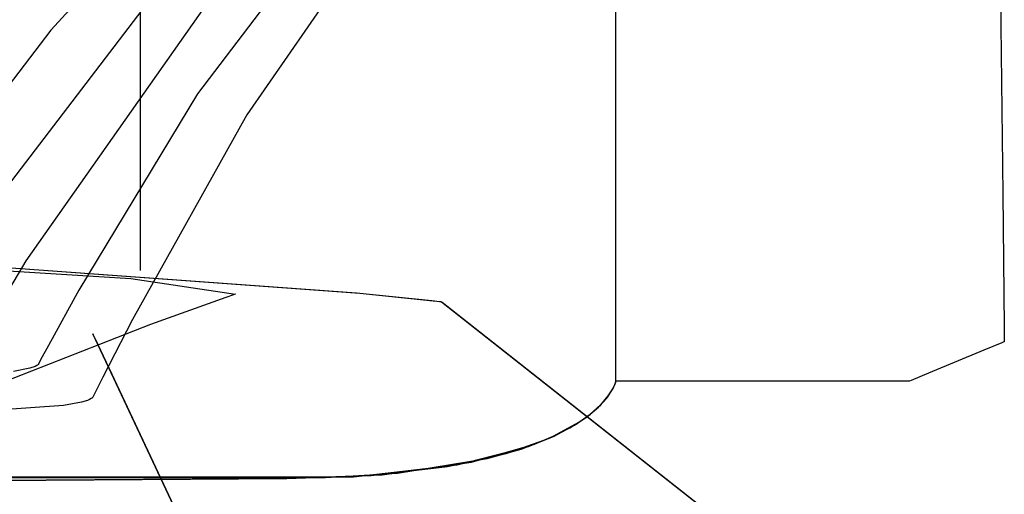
# Model space of a CAD drawing. Extents: x -3.57 to 3.57, y -2.08 to 2.06.
# Tile 212 of 219: x 3.1346 to 3.1844, y 0.6352 to 0.6592. Entities that reach past the tile are written whole.
import ezdxf

# ---------------------------------------------------------------- set-up
doc = ezdxf.new("R2010")
doc.units = 0

msp = doc.modelspace()

# ---------------------------------------------------------------- linework, layer by layer
at = {"layer": 'Layer 1', "color": 7, "linetype": 'CONTINUOUS'}
for p, q in [((3.164744, 0.649397), (3.164744, 0.680134)), ((3.164744, 0.646385), (3.164744, 0.678832)), ((3.164744, 0.646385), (3.164744, 0.678832)), ((3.164744, 0.646385), (3.164744, 0.678832)), ((3.164744, 0.646385), (3.164744, 0.678832)), ((3.164744, 0.646385), (3.164744, 0.678832)), ((3.164744, 0.646385), (3.164744, 0.678832)), ((3.164744, 0.646385), (3.164744, 0.678832)), ((3.164744, 0.646385), (3.164744, 0.678832)), ((3.164744, 0.646385), (3.164744, 0.678832)), ((3.164744, 0.646385), (3.164744, 0.678832)), ((3.164744, 0.646385), (3.164744, 0.678832)), ((3.164744, 0.646385), (3.164744, 0.678832)), ((3.164744, 0.646385), (3.164744, 0.678832)), ((3.164744, 0.646385), (3.164744, 0.678832)), ((3.164744, 0.646385), (3.164744, 0.678832)), ((3.164744, 0.646385), (3.164744, 0.678832)), ((3.164744, 0.646385), (3.164744, 0.678832)), ((3.164744, 0.645774), (3.164744, 0.677284)), ((3.164744, 0.643061), (3.164744, 0.675991)), ((3.164744, 0.642482), (3.164744, 0.675147)), ((3.140709, 0.647496), (3.140709, 0.67172)), ((3.184056, 0.671738), (3.184289, 0.650366)), ((3.154526, 0.669832), (3.143596, 0.655421)), ((3.164744, 0.644255), (3.164744, 0.670234)), ((3.156468, 0.669365), (3.146083, 0.654354)), ((3.142611, 0.665684), (3.136186, 0.658633)), ((3.144822, 0.664946), (3.13222, 0.648442)), ((3.147038, 0.664209), (3.134916, 0.646963)), ((3.136186, 0.658633), (3.129531, 0.649922)), ((3.143596, 0.655421), (3.137604, 0.645483)), ((3.146083, 0.654354), (3.140313, 0.644007)), ((3.184289, 0.650366), (3.184362, 0.643633)), ((3.164744, 0.641897), (3.164744, 0.649397)), ((3.151627, 0.645342), (3.122777, 0.647419)), ((3.151795, 0.645325), (3.122952, 0.647419)), ((3.140709, 0.646597), (3.140709, 0.647496)), ((3.125644, 0.646983), (3.140222, 0.646082)), ((3.134916, 0.646963), (3.133321, 0.644275)), ((3.140709, 0.646512), (3.140709, 0.646597)), ((3.140709, 0.646493), (3.140709, 0.646512)), ((3.140709, 0.646489), (3.140709, 0.646493)), ((3.140709, 0.646488), (3.140709, 0.646489)), ((3.140709, 0.646488), (3.140709, 0.646488)), ((3.140709, 0.646488), (3.140709, 0.646488)), ((3.140709, 0.646488), (3.140709, 0.646488)), ((3.140709, 0.646488), (3.140709, 0.646488)), ((3.140709, 0.646488), (3.140709, 0.646488)), ((3.140709, 0.646488), (3.140709, 0.646488)), ((3.140709, 0.646488), (3.140709, 0.646488)), ((3.140222, 0.646082), (3.145516, 0.645287)), ((3.164744, 0.641457), (3.164744, 0.646385)), ((3.164744, 0.641457), (3.164744, 0.646385)), ((3.164744, 0.641457), (3.164744, 0.646385)), ((3.164744, 0.641457), (3.164744, 0.646385)), ((3.164744, 0.641457), (3.164744, 0.646385)), ((3.164744, 0.641457), (3.164744, 0.646385)), ((3.164744, 0.641457), (3.164744, 0.646385)), ((3.164744, 0.641457), (3.164744, 0.646385)), ((3.164744, 0.641457), (3.164744, 0.646385)), ((3.164744, 0.641457), (3.164744, 0.646385)), ((3.164744, 0.641457), (3.164744, 0.646385)), ((3.164744, 0.641457), (3.164744, 0.646385)), ((3.164744, 0.641457), (3.164744, 0.646385)), ((3.164744, 0.641457), (3.164744, 0.646385)), ((3.164744, 0.641457), (3.164744, 0.646385)), ((3.164744, 0.641457), (3.164744, 0.646385)), ((3.164744, 0.641457), (3.164744, 0.646385)), ((3.137604, 0.645483), (3.136057, 0.642681)), ((3.164744, 0.641388), (3.164744, 0.645774)), ((3.145029, 0.645118), (3.141224, 0.643754)), ((3.145407, 0.64525), (3.145029, 0.645118)), ((3.145496, 0.64528), (3.145407, 0.64525)), ((3.145514, 0.645287), (3.145496, 0.64528)), ((3.145515, 0.645287), (3.145514, 0.645287)), ((3.145516, 0.645287), (3.145515, 0.645287)), ((3.145516, 0.645287), (3.145516, 0.645287)), ((3.145516, 0.645287), (3.145516, 0.645287)), ((3.145516, 0.645287), (3.145516, 0.645287)), ((3.145516, 0.645287), (3.145516, 0.645287)), ((3.145516, 0.645287), (3.145516, 0.645287)), ((3.155446, 0.644939), (3.151627, 0.645342)), ((3.155508, 0.644932), (3.151795, 0.645325)), ((3.155824, 0.644898), (3.155446, 0.644939)), ((3.155853, 0.644895), (3.155508, 0.644932)), ((3.155913, 0.644888), (3.155824, 0.644898)), ((3.155924, 0.644887), (3.155853, 0.644895)), ((3.155931, 0.644886), (3.155913, 0.644888)), ((3.155931, 0.644886), (3.155924, 0.644887)), ((3.155933, 0.644886), (3.155931, 0.644886)), ((3.155933, 0.644886), (3.155931, 0.644886)), ((3.155935, 0.644884), (3.155933, 0.644886)), ((3.155933, 0.644886), (3.155933, 0.644886)), ((3.155933, 0.644886), (3.155933, 0.644886)), ((3.155933, 0.644886), (3.155933, 0.644886)), ((3.155933, 0.644886), (3.155933, 0.644886)), ((3.155933, 0.644886), (3.155933, 0.644886)), ((3.155933, 0.644886), (3.155933, 0.644886)), ((3.155933, 0.644886), (3.155933, 0.644886)), ((3.155933, 0.644886), (3.155933, 0.644886)), ((3.170546, 0.63335), (3.155933, 0.644886)), ((3.155933, 0.644886), (3.155933, 0.644886)), ((3.155933, 0.644886), (3.155933, 0.644886)), ((3.155933, 0.644886), (3.155933, 0.644886)), ((3.155933, 0.644886), (3.155933, 0.644886)), ((3.155933, 0.644886), (3.155933, 0.644886)), ((3.155933, 0.644886), (3.155933, 0.644886)), ((3.155933, 0.644886), (3.155933, 0.644886)), ((3.155966, 0.644859), (3.155935, 0.644884)), ((3.156438, 0.644487), (3.155966, 0.644859)), ((3.16902, 0.634555), (3.156438, 0.644487)), ((3.140313, 0.644007), (3.138815, 0.64109)), ((3.164744, 0.641257), (3.164744, 0.644255)), ((3.141224, 0.643754), (3.127006, 0.638164)), ((3.184362, 0.643633), (3.184369, 0.643004)), ((3.138307, 0.643283), (3.138307, 0.643283)), ((3.138307, 0.643283), (3.138307, 0.643283)), ((3.138307, 0.643283), (3.138307, 0.643283)), ((3.138307, 0.643283), (3.138307, 0.643283)), ((3.138307, 0.643283), (3.138307, 0.643283)), ((3.138307, 0.643283), (3.138307, 0.643283)), ((3.138307, 0.643283), (3.138307, 0.643283)), ((3.138307, 0.643283), (3.138308, 0.643282)), ((3.160273, 0.596418), (3.138307, 0.643283)), ((3.138308, 0.643282), (3.138311, 0.643274)), ((3.138311, 0.643274), (3.13833, 0.643235)), ((3.13833, 0.643235), (3.138411, 0.643063)), ((3.138411, 0.643063), (3.139267, 0.641236)), ((3.164744, 0.641304), (3.164744, 0.643061)), ((3.184369, 0.643004), (3.18437, 0.642889)), ((3.136057, 0.642681), (3.135668, 0.64196)), ((3.164744, 0.641062), (3.164744, 0.642482)), ((3.183327, 0.642448), (3.180539, 0.641288)), ((3.184246, 0.64283), (3.183327, 0.642448)), ((3.184342, 0.64287), (3.184246, 0.64283)), ((3.184365, 0.64288), (3.184342, 0.64287)), ((3.184369, 0.642882), (3.184365, 0.64288)), ((3.18437, 0.642882), (3.184369, 0.642882)), ((3.18437, 0.642889), (3.18437, 0.642882)), ((3.18437, 0.642882), (3.18437, 0.642882)), ((3.18437, 0.642882), (3.18437, 0.642882)), ((3.18437, 0.642882), (3.18437, 0.642882)), ((3.18437, 0.642882), (3.18437, 0.642882)), ((3.18437, 0.642882), (3.18437, 0.642882)), ((3.18437, 0.642882), (3.18437, 0.642882)), ((3.18437, 0.642882), (3.18437, 0.642882)), ((3.18437, 0.642882), (3.18437, 0.642882)), ((3.135668, 0.64196), (3.13557, 0.641778)), ((3.135125, 0.641537), (3.134301, 0.641369)), ((3.135384, 0.641626), (3.135125, 0.641537)), ((3.135475, 0.641673), (3.135384, 0.641626)), ((3.13551, 0.641696), (3.135475, 0.641673)), ((3.135539, 0.64172), (3.13551, 0.641696)), ((3.135546, 0.641732), (3.135539, 0.64172)), ((3.13557, 0.641778), (3.135546, 0.641732)), ((3.164744, 0.641111), (3.164744, 0.641897)), ((3.164744, 0.64099), (3.164744, 0.641457)), ((3.164744, 0.64099), (3.164744, 0.641457)), ((3.164744, 0.64099), (3.164744, 0.641457)), ((3.164744, 0.64099), (3.164744, 0.641457)), ((3.164744, 0.64099), (3.164744, 0.641457)), ((3.164744, 0.64099), (3.164744, 0.641457)), ((3.164744, 0.64099), (3.164744, 0.641457)), ((3.164744, 0.64099), (3.164744, 0.641457)), ((3.164744, 0.64099), (3.164744, 0.641457)), ((3.164744, 0.64099), (3.164744, 0.641457)), ((3.164744, 0.64099), (3.164744, 0.641457)), ((3.164744, 0.64099), (3.164744, 0.641457)), ((3.164744, 0.64099), (3.164744, 0.641457)), ((3.164744, 0.64099), (3.164744, 0.641457)), ((3.164744, 0.64099), (3.164744, 0.641457)), ((3.164744, 0.64099), (3.164744, 0.641457)), ((3.164744, 0.64099), (3.164744, 0.641457)), ((3.138815, 0.64109), (3.138437, 0.640339)), ((3.139267, 0.641236), (3.162339, 0.592012)), ((3.164744, 0.640977), (3.164744, 0.641388)), ((3.164744, 0.640929), (3.164744, 0.641304)), ((3.164744, 0.640965), (3.164744, 0.641257)), ((3.164744, 0.640925), (3.164744, 0.641111)), ((3.164744, 0.640925), (3.164744, 0.641062)), ((3.164744, 0.640894), (3.164744, 0.64099)), ((3.164744, 0.640894), (3.164744, 0.64099)), ((3.164744, 0.640894), (3.164744, 0.64099)), ((3.164744, 0.640894), (3.164744, 0.64099)), ((3.164744, 0.640894), (3.164744, 0.64099)), ((3.164744, 0.640894), (3.164744, 0.64099)), ((3.164744, 0.640894), (3.164744, 0.64099)), ((3.164744, 0.640894), (3.164744, 0.64099)), ((3.164744, 0.640894), (3.164744, 0.64099)), ((3.164744, 0.640894), (3.164744, 0.64099)), ((3.164744, 0.640894), (3.164744, 0.64099)), ((3.164744, 0.640894), (3.164744, 0.64099)), ((3.164744, 0.640894), (3.164744, 0.64099)), ((3.164744, 0.640894), (3.164744, 0.64099)), ((3.164744, 0.640894), (3.164744, 0.64099)), ((3.164744, 0.640894), (3.164744, 0.64099)), ((3.164744, 0.640894), (3.164744, 0.64099)), ((3.164744, 0.640892), (3.164744, 0.640977)), ((3.164744, 0.640897), (3.164744, 0.640965)), ((3.164744, 0.640893), (3.164744, 0.640929)), ((3.164744, 0.640891), (3.164744, 0.640925)), ((3.164744, 0.640887), (3.164744, 0.640925)), ((3.179661, 0.640923), (3.179579, 0.640889)), ((3.180539, 0.641288), (3.179661, 0.640923)), ((3.164327, 0.640098), (3.164557, 0.640446)), ((3.164354, 0.640135), (3.164584, 0.640495)), ((3.164354, 0.640135), (3.164584, 0.640495)), ((3.164354, 0.640135), (3.164584, 0.640495)), ((3.164354, 0.640135), (3.164584, 0.640495)), ((3.164354, 0.640135), (3.164584, 0.640495)), ((3.164354, 0.640135), (3.164584, 0.640495)), ((3.164354, 0.640135), (3.164584, 0.640495)), ((3.164354, 0.640135), (3.164584, 0.640495)), ((3.164354, 0.640135), (3.164584, 0.640495)), ((3.164354, 0.640135), (3.164584, 0.640495)), ((3.164354, 0.640135), (3.164584, 0.640495)), ((3.164354, 0.640135), (3.164584, 0.640495)), ((3.164354, 0.640135), (3.164584, 0.640495)), ((3.164354, 0.640135), (3.164584, 0.640495)), ((3.164354, 0.640135), (3.164584, 0.640495)), ((3.164354, 0.640135), (3.164584, 0.640495)), ((3.164354, 0.640135), (3.164584, 0.640495)), ((3.164354, 0.640134), (3.164584, 0.640495)), ((3.164441, 0.640258), (3.164595, 0.640516)), ((3.164539, 0.640415), (3.164682, 0.640697)), ((3.164557, 0.640446), (3.164685, 0.640704)), ((3.164584, 0.640495), (3.164702, 0.640749)), ((3.164584, 0.640495), (3.164702, 0.640749)), ((3.164584, 0.640495), (3.164702, 0.640749)), ((3.164584, 0.640495), (3.164702, 0.640749)), ((3.164584, 0.640495), (3.164702, 0.640749)), ((3.164584, 0.640495), (3.164702, 0.640749)), ((3.164584, 0.640495), (3.164702, 0.640749)), ((3.164584, 0.640495), (3.164702, 0.640749)), ((3.164584, 0.640495), (3.164702, 0.640749)), ((3.164584, 0.640495), (3.164702, 0.640749)), ((3.164584, 0.640495), (3.164702, 0.640749)), ((3.164584, 0.640495), (3.164702, 0.640749)), ((3.164584, 0.640495), (3.164702, 0.640749)), ((3.164584, 0.640495), (3.164702, 0.640749)), ((3.164584, 0.640495), (3.164702, 0.640749)), ((3.164584, 0.640495), (3.164702, 0.640749)), ((3.164584, 0.640495), (3.164702, 0.640749)), ((3.164584, 0.640495), (3.164702, 0.640749)), ((3.164595, 0.640516), (3.164688, 0.640712)), ((3.164682, 0.640697), (3.164738, 0.640856)), ((3.164685, 0.640704), (3.164737, 0.640853)), ((3.164688, 0.640712), (3.164732, 0.640838)), ((3.164702, 0.640749), (3.164742, 0.640873)), ((3.164702, 0.640749), (3.164742, 0.640873)), ((3.164702, 0.640749), (3.164742, 0.640873)), ((3.164702, 0.640749), (3.164742, 0.640873)), ((3.164702, 0.640749), (3.164742, 0.640873)), ((3.164702, 0.640749), (3.164742, 0.640873)), ((3.164702, 0.640749), (3.164742, 0.640873)), ((3.164702, 0.640749), (3.164742, 0.640873)), ((3.164702, 0.640749), (3.164742, 0.640873)), ((3.164702, 0.640749), (3.164742, 0.640873)), ((3.164702, 0.640749), (3.164742, 0.640873)), ((3.164702, 0.640749), (3.164742, 0.640873)), ((3.164702, 0.640749), (3.164742, 0.640873)), ((3.164702, 0.640749), (3.164742, 0.640873)), ((3.164702, 0.640749), (3.164742, 0.640873)), ((3.164702, 0.640749), (3.164742, 0.640873)), ((3.164702, 0.640749), (3.164742, 0.640873)), ((3.164702, 0.640749), (3.164742, 0.640873)), ((3.164732, 0.640838), (3.164744, 0.640882)), ((3.164737, 0.640853), (3.164744, 0.64088)), ((3.164738, 0.640856), (3.164744, 0.640881)), ((3.164742, 0.640873), (3.164744, 0.640881)), ((3.164742, 0.640873), (3.164744, 0.640881)), ((3.164742, 0.640873), (3.164744, 0.640881)), ((3.164742, 0.640873), (3.164744, 0.640881)), ((3.164742, 0.640873), (3.164744, 0.640881)), ((3.164742, 0.640873), (3.164744, 0.640881)), ((3.164742, 0.640873), (3.164744, 0.640881)), ((3.164742, 0.640873), (3.164744, 0.640881)), ((3.164742, 0.640873), (3.164744, 0.640881)), ((3.164742, 0.640873), (3.164744, 0.640881)), ((3.164742, 0.640873), (3.164744, 0.640881)), ((3.164742, 0.640873), (3.164744, 0.640881)), ((3.164742, 0.640873), (3.164744, 0.640881)), ((3.164742, 0.640873), (3.164744, 0.640881)), ((3.164742, 0.640873), (3.164744, 0.640881)), ((3.164742, 0.640873), (3.164744, 0.640881)), ((3.164742, 0.640873), (3.164744, 0.640881)), ((3.164742, 0.640873), (3.164744, 0.640881)), ((3.164744, 0.640884), (3.164744, 0.640897)), ((3.164744, 0.640885), (3.164744, 0.640894)), ((3.164744, 0.640885), (3.164744, 0.640894)), ((3.164744, 0.640885), (3.164744, 0.640894)), ((3.164744, 0.640885), (3.164744, 0.640894)), ((3.164744, 0.640885), (3.164744, 0.640894)), ((3.164744, 0.640885), (3.164744, 0.640894)), ((3.164744, 0.640885), (3.164744, 0.640894)), ((3.164744, 0.640885), (3.164744, 0.640894)), ((3.164744, 0.640885), (3.164744, 0.640894)), ((3.164744, 0.640885), (3.164744, 0.640894)), ((3.164744, 0.640885), (3.164744, 0.640894)), ((3.164744, 0.640885), (3.164744, 0.640894)), ((3.164744, 0.640885), (3.164744, 0.640894)), ((3.164744, 0.640885), (3.164744, 0.640894)), ((3.164744, 0.640885), (3.164744, 0.640894)), ((3.164744, 0.640885), (3.164744, 0.640894)), ((3.164744, 0.640885), (3.164744, 0.640894)), ((3.164744, 0.640885), (3.164744, 0.640893)), ((3.164744, 0.640884), (3.164744, 0.640892)), ((3.164744, 0.640884), (3.164744, 0.640891)), ((3.164744, 0.640883), (3.164744, 0.640887)), ((3.164744, 0.640882), (3.164744, 0.640885)), ((3.164744, 0.640883), (3.164744, 0.640885)), ((3.164744, 0.640883), (3.164744, 0.640885)), ((3.164744, 0.640883), (3.164744, 0.640885)), ((3.164744, 0.640883), (3.164744, 0.640885)), ((3.164744, 0.640883), (3.164744, 0.640885)), ((3.164744, 0.640883), (3.164744, 0.640885)), ((3.164744, 0.640883), (3.164744, 0.640885)), ((3.164744, 0.640883), (3.164744, 0.640885)), ((3.164744, 0.640883), (3.164744, 0.640885)), ((3.164744, 0.640883), (3.164744, 0.640885)), ((3.164744, 0.640883), (3.164744, 0.640885)), ((3.164744, 0.640883), (3.164744, 0.640885)), ((3.164744, 0.640883), (3.164744, 0.640885)), ((3.164744, 0.640883), (3.164744, 0.640885)), ((3.164744, 0.640883), (3.164744, 0.640885)), ((3.164744, 0.640883), (3.164744, 0.640885)), ((3.164744, 0.640883), (3.164744, 0.640885)), ((3.164744, 0.640883), (3.164744, 0.640884)), ((3.164744, 0.640882), (3.164744, 0.640884)), ((3.164744, 0.640882), (3.164744, 0.640884)), ((3.164744, 0.640882), (3.164744, 0.640883)), ((3.164744, 0.640882), (3.164744, 0.640883)), ((3.164744, 0.640882), (3.164744, 0.640883)), ((3.164744, 0.640882), (3.164744, 0.640883)), ((3.164744, 0.640882), (3.164744, 0.640883)), ((3.164744, 0.640882), (3.164744, 0.640883)), ((3.164744, 0.640882), (3.164744, 0.640883)), ((3.164744, 0.640882), (3.164744, 0.640883)), ((3.164744, 0.640882), (3.164744, 0.640883)), ((3.164744, 0.640882), (3.164744, 0.640883)), ((3.164744, 0.640882), (3.164744, 0.640883)), ((3.164744, 0.640882), (3.164744, 0.640883)), ((3.164744, 0.640882), (3.164744, 0.640883)), ((3.164744, 0.640882), (3.164744, 0.640883)), ((3.164744, 0.640882), (3.164744, 0.640883)), ((3.164744, 0.640882), (3.164744, 0.640883)), ((3.164744, 0.640882), (3.164744, 0.640883)), ((3.164744, 0.640882), (3.164744, 0.640883)), ((3.164744, 0.640882), (3.164744, 0.640883)), ((3.164744, 0.640881), (3.164744, 0.640882)), ((3.164744, 0.640882), (3.164744, 0.640882)), ((3.164744, 0.640882), (3.164744, 0.640882)), ((3.164744, 0.640882), (3.164744, 0.640882)), ((3.164744, 0.640882), (3.164744, 0.640882)), ((3.164744, 0.640882), (3.164744, 0.640882)), ((3.164744, 0.64088), (3.164744, 0.640882)), ((3.164744, 0.640882), (3.164744, 0.640882)), ((3.164744, 0.640882), (3.164744, 0.640882)), ((3.164744, 0.640882), (3.164744, 0.640882)), ((3.164744, 0.640882), (3.164744, 0.640882)), ((3.164744, 0.640882), (3.164744, 0.640882)), ((3.164744, 0.640882), (3.164744, 0.640882)), ((3.164744, 0.640881), (3.164744, 0.640882)), ((3.164744, 0.640882), (3.164744, 0.640882)), ((3.164744, 0.640882), (3.164744, 0.640882)), ((3.164744, 0.640882), (3.164744, 0.640882)), ((3.164744, 0.640882), (3.164744, 0.640882)), ((3.164744, 0.640882), (3.164744, 0.640882)), ((3.164744, 0.640882), (3.164744, 0.640882)), ((3.164744, 0.640882), (3.164744, 0.640882)), ((3.164744, 0.640881), (3.164744, 0.640882)), ((3.164744, 0.640882), (3.164744, 0.640882)), ((3.164744, 0.640882), (3.164744, 0.640882)), ((3.164744, 0.640882), (3.164744, 0.640882)), ((3.164744, 0.640882), (3.164744, 0.640882)), ((3.164744, 0.640882), (3.164744, 0.640882)), ((3.164744, 0.640882), (3.164744, 0.640882)), ((3.164744, 0.640882), (3.164744, 0.640882)), ((3.164744, 0.640881), (3.164744, 0.640882)), ((3.164744, 0.640882), (3.164744, 0.640882)), ((3.164744, 0.640882), (3.164744, 0.640882)), ((3.164744, 0.640882), (3.164744, 0.640882)), ((3.164744, 0.640882), (3.164744, 0.640882)), ((3.164744, 0.640882), (3.164744, 0.640882)), ((3.164744, 0.640882), (3.164744, 0.640882)), ((3.164744, 0.640882), (3.164744, 0.640882)), ((3.164744, 0.640881), (3.164744, 0.640882)), ((3.164744, 0.640882), (3.164744, 0.640882)), ((3.164744, 0.640882), (3.164744, 0.640882)), ((3.164744, 0.640882), (3.164744, 0.640882)), ((3.164744, 0.640882), (3.164744, 0.640882)), ((3.164744, 0.640882), (3.164744, 0.640882)), ((3.164744, 0.640882), (3.164744, 0.640882)), ((3.164744, 0.640882), (3.164744, 0.640882)), ((3.164744, 0.640881), (3.164744, 0.640882)), ((3.164744, 0.640882), (3.164744, 0.640882)), ((3.164744, 0.640882), (3.164744, 0.640882)), ((3.164744, 0.640882), (3.164744, 0.640882)), ((3.164744, 0.640882), (3.164744, 0.640882)), ((3.164744, 0.640882), (3.164744, 0.640882)), ((3.164744, 0.640882), (3.164744, 0.640882)), ((3.164744, 0.640882), (3.164744, 0.640882)), ((3.164744, 0.640881), (3.164744, 0.640882)), ((3.164744, 0.640882), (3.164744, 0.640882)), ((3.164744, 0.640882), (3.164744, 0.640882)), ((3.164744, 0.640882), (3.164744, 0.640882)), ((3.164744, 0.640882), (3.164744, 0.640882)), ((3.164744, 0.640882), (3.164744, 0.640882)), ((3.164744, 0.640882), (3.164744, 0.640882)), ((3.164744, 0.640882), (3.164744, 0.640882)), ((3.164744, 0.640881), (3.164744, 0.640882)), ((3.164744, 0.640882), (3.164744, 0.640882)), ((3.164744, 0.640882), (3.164744, 0.640882)), ((3.164744, 0.640882), (3.164744, 0.640882)), ((3.164744, 0.640882), (3.164744, 0.640882)), ((3.164744, 0.640882), (3.164744, 0.640882)), ((3.164744, 0.640882), (3.164744, 0.640882)), ((3.164744, 0.640882), (3.164744, 0.640882)), ((3.164744, 0.640881), (3.164744, 0.640882)), ((3.164744, 0.640882), (3.164744, 0.640882)), ((3.164744, 0.640882), (3.164744, 0.640882)), ((3.164744, 0.640882), (3.164744, 0.640882)), ((3.164744, 0.640882), (3.164744, 0.640882)), ((3.164744, 0.640882), (3.164744, 0.640882)), ((3.164744, 0.640882), (3.164744, 0.640882)), ((3.164744, 0.640882), (3.164744, 0.640882)), ((3.164744, 0.640881), (3.164744, 0.640882)), ((3.164744, 0.640882), (3.164744, 0.640882)), ((3.164744, 0.640882), (3.164744, 0.640882)), ((3.164744, 0.640882), (3.164744, 0.640882)), ((3.164744, 0.640882), (3.164744, 0.640882)), ((3.164744, 0.640882), (3.164744, 0.640882)), ((3.164744, 0.640882), (3.164744, 0.640882)), ((3.164744, 0.640882), (3.164744, 0.640882)), ((3.164744, 0.640881), (3.164744, 0.640882)), ((3.164744, 0.640882), (3.164744, 0.640882)), ((3.164744, 0.640882), (3.164744, 0.640882)), ((3.164744, 0.640882), (3.164744, 0.640882)), ((3.164744, 0.640882), (3.164744, 0.640882)), ((3.164744, 0.640882), (3.164744, 0.640882)), ((3.164744, 0.640882), (3.164744, 0.640882)), ((3.164744, 0.640882), (3.164744, 0.640882)), ((3.164744, 0.640881), (3.164744, 0.640882)), ((3.164744, 0.640882), (3.164744, 0.640882)), ((3.164744, 0.640882), (3.164744, 0.640882)), ((3.164744, 0.640882), (3.164744, 0.640882)), ((3.164744, 0.640882), (3.164744, 0.640882)), ((3.164744, 0.640882), (3.164744, 0.640882)), ((3.164744, 0.640882), (3.164744, 0.640882)), ((3.164744, 0.640882), (3.164744, 0.640882)), ((3.164744, 0.640881), (3.164744, 0.640882)), ((3.164744, 0.640882), (3.164744, 0.640882)), ((3.164744, 0.640882), (3.164744, 0.640882)), ((3.164744, 0.640882), (3.164744, 0.640882)), ((3.164744, 0.640882), (3.164744, 0.640882)), ((3.164744, 0.640882), (3.164744, 0.640882)), ((3.164744, 0.640882), (3.164744, 0.640882)), ((3.164744, 0.640882), (3.164744, 0.640882)), ((3.164744, 0.640881), (3.164744, 0.640882)), ((3.164744, 0.640882), (3.164744, 0.640882)), ((3.164744, 0.640882), (3.164744, 0.640882)), ((3.164744, 0.640882), (3.164744, 0.640882)), ((3.164744, 0.640882), (3.164744, 0.640882)), ((3.164744, 0.640882), (3.164744, 0.640882)), ((3.164744, 0.640882), (3.164744, 0.640882)), ((3.164744, 0.640882), (3.164744, 0.640882)), ((3.164744, 0.640881), (3.164744, 0.640882)), ((3.164744, 0.640882), (3.164744, 0.640882)), ((3.164744, 0.640882), (3.164744, 0.640882)), ((3.164744, 0.640882), (3.164744, 0.640882)), ((3.164744, 0.640882), (3.164744, 0.640882)), ((3.164744, 0.640882), (3.164744, 0.640882)), ((3.164744, 0.640882), (3.164744, 0.640882)), ((3.164744, 0.640882), (3.164744, 0.640882)), ((3.164744, 0.640881), (3.164744, 0.640882)), ((3.164744, 0.640882), (3.164744, 0.640882)), ((3.164744, 0.640882), (3.164744, 0.640882)), ((3.164744, 0.640882), (3.164744, 0.640882)), ((3.164744, 0.640882), (3.164744, 0.640882)), ((3.164744, 0.640882), (3.164744, 0.640882)), ((3.164744, 0.640882), (3.164744, 0.640882)), ((3.164744, 0.640882), (3.164744, 0.640882)), ((3.164744, 0.640881), (3.164744, 0.640882)), ((3.164744, 0.640882), (3.164744, 0.640882)), ((3.164744, 0.640882), (3.164744, 0.640882)), ((3.164744, 0.640882), (3.164744, 0.640882)), ((3.164744, 0.640882), (3.164744, 0.640882)), ((3.164744, 0.640882), (3.164744, 0.640882)), ((3.164744, 0.640882), (3.164744, 0.640882)), ((3.164744, 0.640882), (3.164744, 0.640882)), ((3.164744, 0.640881), (3.164744, 0.640882)), ((3.164744, 0.640882), (3.164744, 0.640882)), ((3.164744, 0.640882), (3.164744, 0.640882)), ((3.164744, 0.640882), (3.164744, 0.640882)), ((3.164744, 0.640882), (3.164744, 0.640882)), ((3.164744, 0.640882), (3.164744, 0.640882)), ((3.164744, 0.640882), (3.164744, 0.640882)), ((3.164744, 0.640882), (3.164744, 0.640882)), ((3.164744, 0.640881), (3.164744, 0.640882)), ((3.164744, 0.640882), (3.164744, 0.640882)), ((3.164744, 0.640882), (3.164744, 0.640882)), ((3.164744, 0.640882), (3.164744, 0.640882)), ((3.164744, 0.640882), (3.164744, 0.640882)), ((3.164744, 0.640882), (3.164744, 0.640882)), ((3.164744, 0.640882), (3.164744, 0.640882)), ((3.164744, 0.640882), (3.164744, 0.640882)), ((3.164744, 0.640882), (3.164744, 0.640882)), ((3.164747, 0.640882), (3.164744, 0.640882)), ((3.164744, 0.640882), (3.164744, 0.640882)), ((3.164744, 0.640882), (3.164744, 0.640882)), ((3.164744, 0.640882), (3.164744, 0.640882)), ((3.164744, 0.640882), (3.164744, 0.640882)), ((3.164744, 0.640882), (3.164744, 0.640882)), ((3.164744, 0.640882), (3.164744, 0.640882)), ((3.164744, 0.640882), (3.164744, 0.640882)), ((3.164793, 0.640882), (3.164747, 0.640882)), ((3.165046, 0.640882), (3.164793, 0.640882)), ((3.167754, 0.640882), (3.165046, 0.640882)), ((3.176348, 0.640882), (3.167754, 0.640882)), ((3.17918, 0.640882), (3.176348, 0.640882)), ((3.179477, 0.640882), (3.17918, 0.640882)), ((3.179547, 0.640882), (3.179477, 0.640882)), ((3.179561, 0.640882), (3.179547, 0.640882)), ((3.179563, 0.640882), (3.179561, 0.640882)), ((3.179564, 0.640882), (3.179563, 0.640882)), ((3.179563, 0.640882), (3.179563, 0.640882)), ((3.179563, 0.640882), (3.179563, 0.640882)), ((3.179563, 0.640882), (3.179563, 0.640882)), ((3.179563, 0.640882), (3.179563, 0.640882)), ((3.179563, 0.640882), (3.179563, 0.640882)), ((3.179563, 0.640882), (3.179563, 0.640882)), ((3.179563, 0.640882), (3.179563, 0.640882)), ((3.179563, 0.640882), (3.179563, 0.640882)), ((3.179579, 0.640889), (3.179564, 0.640882)), ((3.138145, 0.639952), (3.138035, 0.639905)), ((3.138229, 0.639999), (3.138145, 0.639952)), ((3.13826, 0.640022), (3.138229, 0.639999)), ((3.138285, 0.640047), (3.13826, 0.640022)), ((3.138295, 0.640059), (3.138285, 0.640047)), ((3.138303, 0.640071), (3.138295, 0.640059)), ((3.138437, 0.640339), (3.138303, 0.640071)), ((3.163858, 0.639573), (3.164276, 0.640032)), ((3.163885, 0.6396), (3.164209, 0.639949)), ((3.163965, 0.639679), (3.164327, 0.640098)), ((3.163977, 0.639692), (3.164354, 0.640134)), ((3.163978, 0.639692), (3.164354, 0.640135)), ((3.163978, 0.639692), (3.164354, 0.640135)), ((3.163978, 0.639692), (3.164354, 0.640135)), ((3.163978, 0.639692), (3.164354, 0.640135)), ((3.163978, 0.639692), (3.164354, 0.640135)), ((3.163978, 0.639692), (3.164354, 0.640135)), ((3.163978, 0.639692), (3.164354, 0.640135)), ((3.163978, 0.639692), (3.164354, 0.640135)), ((3.163978, 0.639692), (3.164354, 0.640135)), ((3.163978, 0.639692), (3.164354, 0.640135)), ((3.163978, 0.639692), (3.164354, 0.640135)), ((3.163978, 0.639692), (3.164354, 0.640135)), ((3.163978, 0.639692), (3.164354, 0.640135)), ((3.163978, 0.639692), (3.164354, 0.640135)), ((3.163978, 0.639692), (3.164354, 0.640135)), ((3.163978, 0.639692), (3.164354, 0.640135)), ((3.163978, 0.639692), (3.164354, 0.640135)), ((3.164209, 0.639949), (3.164441, 0.640258)), ((3.164276, 0.640032), (3.164539, 0.640415)), ((3.136823, 0.639649), (3.129355, 0.639126)), ((3.137735, 0.639816), (3.136823, 0.639649)), ((3.138035, 0.639905), (3.137735, 0.639816)), ((3.163251, 0.639062), (3.163858, 0.639573)), ((3.163419, 0.639191), (3.163977, 0.639692)), ((3.16342, 0.639192), (3.163978, 0.639692)), ((3.16342, 0.639192), (3.163978, 0.639692)), ((3.16342, 0.639192), (3.163978, 0.639692)), ((3.16342, 0.639192), (3.163978, 0.639692)), ((3.16342, 0.639192), (3.163978, 0.639692)), ((3.16342, 0.639192), (3.163978, 0.639692)), ((3.16342, 0.639192), (3.163978, 0.639692)), ((3.16342, 0.639192), (3.163978, 0.639692)), ((3.16342, 0.639192), (3.163978, 0.639692)), ((3.16342, 0.639192), (3.163978, 0.639692)), ((3.16342, 0.639192), (3.163978, 0.639692)), ((3.16342, 0.639192), (3.163978, 0.639692)), ((3.16342, 0.639192), (3.163978, 0.639692)), ((3.16342, 0.639192), (3.163978, 0.639692)), ((3.16342, 0.639192), (3.163978, 0.639692)), ((3.16342, 0.639192), (3.163978, 0.639692)), ((3.16342, 0.639192), (3.163978, 0.639692)), ((3.163443, 0.63921), (3.163965, 0.639679)), ((3.163455, 0.63922), (3.163885, 0.6396)), ((3.162419, 0.638522), (3.163251, 0.639062)), ((3.162646, 0.638656), (3.163419, 0.639191)), ((3.162647, 0.638657), (3.16342, 0.639192)), ((3.162647, 0.638657), (3.16342, 0.639192)), ((3.162647, 0.638657), (3.16342, 0.639192)), ((3.162647, 0.638657), (3.16342, 0.639192)), ((3.162647, 0.638657), (3.16342, 0.639192)), ((3.162647, 0.638657), (3.16342, 0.639192)), ((3.162647, 0.638657), (3.16342, 0.639192)), ((3.162647, 0.638657), (3.16342, 0.639192)), ((3.162647, 0.638657), (3.16342, 0.639192)), ((3.162647, 0.638657), (3.16342, 0.639192)), ((3.162647, 0.638657), (3.16342, 0.639192)), ((3.162647, 0.638657), (3.16342, 0.639192)), ((3.162647, 0.638657), (3.16342, 0.639192)), ((3.162647, 0.638657), (3.16342, 0.639192)), ((3.162647, 0.638657), (3.16342, 0.639192)), ((3.162647, 0.638657), (3.16342, 0.639192)), ((3.162647, 0.638657), (3.16342, 0.639192)), ((3.162732, 0.638709), (3.163443, 0.63921)), ((3.162904, 0.63882), (3.163455, 0.63922)), ((3.16133, 0.637977), (3.162419, 0.638522)), ((3.16138, 0.637999), (3.162904, 0.63882)), ((3.161624, 0.63811), (3.162646, 0.638656)), ((3.161625, 0.638111), (3.162647, 0.638657)), ((3.161625, 0.638111), (3.162647, 0.638657)), ((3.161625, 0.638111), (3.162647, 0.638657)), ((3.161625, 0.638111), (3.162647, 0.638657)), ((3.161625, 0.638111), (3.162647, 0.638657)), ((3.161625, 0.638111), (3.162647, 0.638657)), ((3.161625, 0.638111), (3.162647, 0.638657)), ((3.161625, 0.638111), (3.162647, 0.638657)), ((3.161625, 0.638111), (3.162647, 0.638657)), ((3.161625, 0.638111), (3.162647, 0.638657)), ((3.161625, 0.638111), (3.162647, 0.638657)), ((3.161625, 0.638111), (3.162647, 0.638657)), ((3.161625, 0.638111), (3.162647, 0.638657)), ((3.161625, 0.638111), (3.162647, 0.638657)), ((3.161625, 0.638111), (3.162647, 0.638657)), ((3.161625, 0.638111), (3.162647, 0.638657)), ((3.161625, 0.638111), (3.162647, 0.638657)), ((3.161806, 0.638197), (3.162732, 0.638709)), ((3.159195, 0.637219), (3.16138, 0.637999)), ((3.159948, 0.637451), (3.16133, 0.637977)), ((3.160317, 0.637577), (3.161624, 0.63811)), ((3.160318, 0.637578), (3.161625, 0.638111)), ((3.160318, 0.637578), (3.161625, 0.638111)), ((3.160318, 0.637578), (3.161625, 0.638111)), ((3.160318, 0.637578), (3.161625, 0.638111)), ((3.160318, 0.637578), (3.161625, 0.638111)), ((3.160318, 0.637578), (3.161625, 0.638111)), ((3.160318, 0.637578), (3.161625, 0.638111)), ((3.160318, 0.637578), (3.161625, 0.638111)), ((3.160318, 0.637578), (3.161625, 0.638111)), ((3.160318, 0.637578), (3.161625, 0.638111)), ((3.160318, 0.637578), (3.161625, 0.638111)), ((3.160318, 0.637578), (3.161625, 0.638111)), ((3.160318, 0.637578), (3.161625, 0.638111)), ((3.160318, 0.637578), (3.161625, 0.638111)), ((3.160318, 0.637578), (3.161625, 0.638111)), ((3.160318, 0.637578), (3.161625, 0.638111)), ((3.160318, 0.637578), (3.161625, 0.638111)), ((3.160634, 0.637693), (3.161806, 0.638197)), ((3.156715, 0.636646), (3.160317, 0.637577)), ((3.156717, 0.636646), (3.160318, 0.637578)), ((3.156717, 0.636646), (3.160318, 0.637578)), ((3.156717, 0.636646), (3.160318, 0.637578)), ((3.156717, 0.636646), (3.160318, 0.637578)), ((3.156717, 0.636646), (3.160318, 0.637578)), ((3.156717, 0.636646), (3.160318, 0.637578)), ((3.156717, 0.636646), (3.160318, 0.637578)), ((3.156717, 0.636646), (3.160318, 0.637578)), ((3.156717, 0.636646), (3.160318, 0.637578)), ((3.156717, 0.636646), (3.160318, 0.637578)), ((3.156717, 0.636646), (3.160318, 0.637578)), ((3.156717, 0.636646), (3.160318, 0.637578)), ((3.156717, 0.636646), (3.160318, 0.637578)), ((3.156717, 0.636646), (3.160318, 0.637578)), ((3.156717, 0.636646), (3.160318, 0.637578)), ((3.156717, 0.636646), (3.160318, 0.637578)), ((3.156717, 0.636646), (3.160318, 0.637578)), ((3.157444, 0.636789), (3.160634, 0.637693)), ((3.15824, 0.636967), (3.159948, 0.637451)), ((3.153705, 0.636224), (3.15824, 0.636967)), ((3.156232, 0.636561), (3.159195, 0.637219)), ((3.151482, 0.636051), (3.156715, 0.636646)), ((3.151486, 0.636052), (3.156717, 0.636646)), ((3.151486, 0.636052), (3.156717, 0.636646)), ((3.151486, 0.636052), (3.156717, 0.636646)), ((3.151486, 0.636052), (3.156717, 0.636646)), ((3.151486, 0.636052), (3.156717, 0.636646)), ((3.151486, 0.636052), (3.156717, 0.636646)), ((3.151486, 0.636052), (3.156717, 0.636646)), ((3.151486, 0.636052), (3.156717, 0.636646)), ((3.151486, 0.636052), (3.156717, 0.636646)), ((3.151486, 0.636052), (3.156717, 0.636646)), ((3.151486, 0.636052), (3.156717, 0.636646)), ((3.151486, 0.636052), (3.156717, 0.636646)), ((3.151486, 0.636052), (3.156717, 0.636646)), ((3.151486, 0.636052), (3.156717, 0.636646)), ((3.151486, 0.636052), (3.156717, 0.636646)), ((3.151486, 0.636052), (3.156717, 0.636646)), ((3.151486, 0.636052), (3.156717, 0.636646)), ((3.152374, 0.636106), (3.156232, 0.636561)), ((3.152936, 0.636152), (3.157444, 0.636789)), ((2.906347, 0.635911), (3.150065, 0.636007)), ((2.914607, 0.635895), (3.151482, 0.636051)), ((2.914639, 0.635895), (3.151486, 0.636052)), ((2.914639, 0.635895), (3.151486, 0.636052)), ((2.914639, 0.635895), (3.151486, 0.636052)), ((2.914639, 0.635895), (3.151486, 0.636052)), ((2.914639, 0.635895), (3.151486, 0.636052)), ((2.914639, 0.635895), (3.151486, 0.636052)), ((2.914639, 0.635895), (3.151486, 0.636052)), ((2.914639, 0.635895), (3.151486, 0.636052)), ((2.914639, 0.635895), (3.151486, 0.636052)), ((2.914639, 0.635895), (3.151486, 0.636052)), ((2.914639, 0.635895), (3.151486, 0.636052)), ((2.914639, 0.635895), (3.151486, 0.636052)), ((2.914639, 0.635895), (3.151486, 0.636052)), ((2.914639, 0.635895), (3.151486, 0.636052)), ((2.914639, 0.635895), (3.151486, 0.636052)), ((2.914639, 0.635895), (3.151486, 0.636052)), ((2.914639, 0.635895), (3.151486, 0.636052)), ((3.113942, 0.635765), (3.148245, 0.63597)), ((3.122691, 0.63579), (3.148113, 0.635968)), ((3.148113, 0.635968), (3.152374, 0.636106)), ((3.148245, 0.63597), (3.152936, 0.636152)), ((3.150065, 0.636007), (3.153705, 0.636224))]:
    msp.add_line(p, q, dxfattribs=at)

doc.saveas('drawing.dxf')
